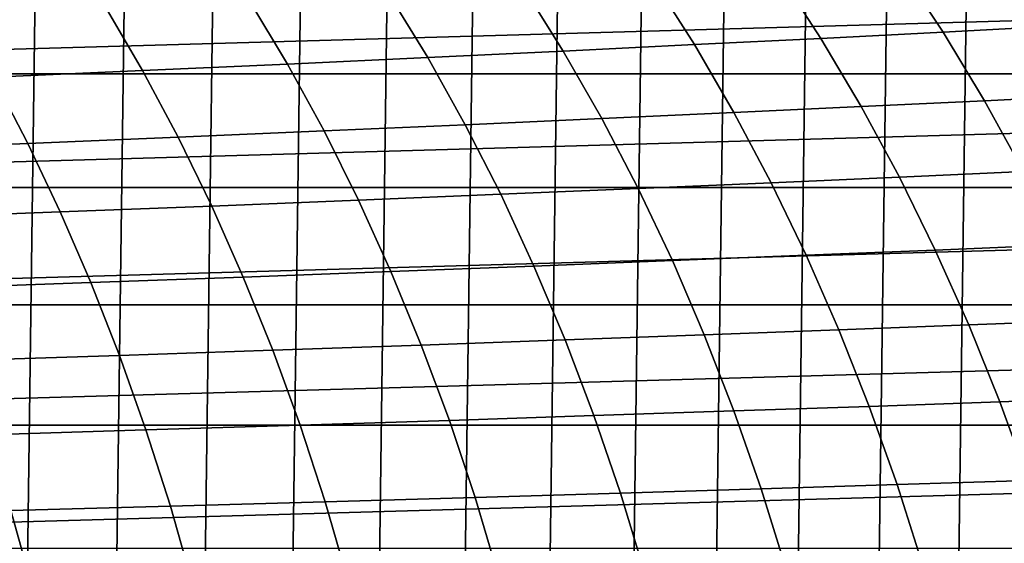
# Model space of a CAD drawing. Header units: metres. Extents: x -166 to 33, y -71 to 34.
# Tile 255 of 256: x 5.63 to 12.3, y 5.34 to 8.88. Entities that reach past the tile are written whole.
import ezdxf

# ---------------------------------------------------------------- set-up
doc = ezdxf.new("R2010")
doc.units = ezdxf.units.M
doc.layers.add('solid_12208131', color=7, linetype='CONTINUOUS')

msp = doc.modelspace()

# ---------------------------------------------------------------- linework, layer by layer
at = {"layer": 'solid_12208131'}
for points in [[(4.690668, -22.960133, -0.2), (5.30349, 22.825026, -0.2), (5.911822, 22.674566, -0.2), (5.303488, -22.825027, -0.2)], [(5.303488, -22.825027, -0.2), (5.911822, 22.674566, -0.2), (6.515336, 22.508831, -0.2), (5.91182, -22.674566, -0.2)], [(5.91182, -22.674566, -0.2), (6.515336, 22.508831, -0.2), (7.112642, 22.328314, -0.2), (6.515335, -22.508831, -0.2)], [(6.515335, -22.508831, -0.2), (7.112642, 22.328314, -0.2), (7.703588, 22.133078, -0.2), (7.112641, -22.328314, -0.2)], [(7.112641, -22.328314, -0.2), (7.703588, 22.133078, -0.2), (8.288025, 21.923267, -0.2), (7.703587, -22.133078, -0.2)], [(7.703587, -22.133078, -0.2), (8.288025, 21.923267, -0.2), (8.865869, 21.698912, -0.2), (8.288024, -21.923267, -0.2)], [(8.288024, -21.923267, -0.2), (8.865869, 21.698912, -0.2), (9.436847, 21.460112, -0.2), (8.865868, -21.698912, -0.2)], [(8.865868, -21.698912, -0.2), (9.436847, 21.460112, -0.2), (10.001131, 21.20686, -0.2), (9.436847, -21.460112, -0.2)], [(9.436847, -21.460112, -0.2), (10.001131, 21.20686, -0.2), (10.558856, 20.939127, -0.2), (10.00113, -21.20686, -0.2)], [(10.00113, -21.20686, -0.2), (10.558856, 20.939127, -0.2), (11.109608, 20.657166, -0.2), (10.558856, -20.939127, -0.2)], [(10.558856, -20.939127, -0.2), (11.109608, 20.657166, -0.2), (11.653308, 20.361021, -0.2), (11.109608, -20.657166, -0.2)], [(11.109608, -20.657166, -0.2), (11.653308, 20.361021, -0.2), (12.189622, 20.050842, -0.2), (11.653308, -20.361021, -0.2)], [(11.653308, -20.361021, -0.2), (12.189622, 20.050842, -0.2), (12.718188, 19.726845, -0.2), (12.189622, -20.050842, -0.2)], [(12.189622, -20.050842, -0.2), (12.718188, 19.726845, -0.2), (13.238109, 19.389509, -0.2), (12.718188, -19.726845, -0.2)], [(27.860229, 10.054936, 136.199997), (2.679638, 9.336837, 136.199997), (2.167292, 8.586879, 136.199997), (28.414944, 9.334736, 136.199997)], [(28.414944, 9.334736, 136.199997), (2.167292, 8.586879, 136.199997), (1.699158, 7.810046, 136.199997), (28.926979, 8.584945, 136.199997)], [(11.885603, 8.798812, 213.079941), (12.684377, 8.840466, 211.41951), (12.38269, 9.289886, 211.233368), (11.590273, 9.246165, 212.888657)], [(2.810799, 9.259208, 136.449997), (28.285894, 9.259161, 136.449997), (28.794214, 8.515773, 136.449997), (2.302648, 8.516043, 136.449997)], [(11.057568, 8.756673, 214.730743), (11.885603, 8.798812, 213.079941), (11.590273, 9.246165, 212.888657), (10.768733, 9.201936, 214.534348)], [(9.311383, 8.670831, 218.001114), (10.199688, 8.714022, 216.371338), (9.917491, 9.15717, 216.169861), (9.035962, 9.11184, 217.794617)], [(10.199688, 8.714022, 216.371338), (11.057568, 8.756673, 214.730743), (10.768733, 9.201936, 214.534348), (9.917491, 9.15717, 216.169861)], [(8.392093, 8.627081, 219.619461), (9.311383, 8.670831, 218.001114), (9.035962, 9.11184, 217.794617), (8.123588, 9.065923, 219.408005)], [(6.459685, 8.538154, 222.81723), (7.44155, 8.582821, 221.225296), (7.180088, 9.019467, 221.008972), (6.205396, 8.972581, 222.596115)], [(7.44155, 8.582821, 221.225296), (8.392093, 8.627081, 219.619461), (8.123588, 9.065923, 219.408005), (7.180088, 9.019467, 221.008972)], [(5.446432, 8.49318, 224.39386), (6.459685, 8.538154, 222.81723), (6.205396, 8.972581, 222.596115), (5.19945, 8.925369, 224.168045)], [(12.165757, 8.334355, 213.26178), (12.970578, 8.373855, 211.596466), (12.684377, 8.840466, 211.41951), (11.885603, 8.798812, 213.079941)], [(10.467348, 8.253949, 216.562851), (11.331541, 8.294395, 214.91745), (11.057568, 8.756673, 214.730743), (10.199688, 8.714022, 216.371338)], [(11.331541, 8.294395, 214.91745), (12.165757, 8.334355, 213.26178), (11.885603, 8.798812, 213.079941), (11.057568, 8.756673, 214.730743)], [(9.572595, 8.212991, 218.197403), (10.467348, 8.253949, 216.562851), (10.199688, 8.714022, 216.371338), (9.311383, 8.670831, 218.001114)], [(7.689483, 8.129531, 221.430923), (8.646726, 8.171501, 219.82045), (8.392093, 8.627081, 219.619461), (7.44155, 8.582821, 221.225296)], [(8.646726, 8.171501, 219.82045), (9.572595, 8.212991, 218.197403), (9.311383, 8.670831, 218.001114), (8.392093, 8.627081, 219.619461)], [(28.926979, 8.584945, 136.199997), (1.699158, 7.810046, 136.199997), (1.276332, 7.008284, 136.199997), (29.394899, 7.80814, 136.199997)], [(6.700793, 8.087177, 223.027405), (7.689483, 8.129531, 221.430923), (7.44155, 8.582821, 221.225296), (6.459685, 8.538154, 222.81723)], [(2.302648, 8.516043, 136.449997), (28.794214, 8.515773, 136.449997), (29.258768, 7.745565, 136.449997), (1.838218, 7.746027, 136.449997)], [(4.6288, 8.001704, 226.172836), (5.680589, 8.044537, 224.608505), (5.446432, 8.49318, 224.39386), (4.401726, 8.448002, 225.953796)], [(5.680589, 8.044537, 224.608505), (6.700793, 8.087177, 223.027405), (6.459685, 8.538154, 222.81723), (5.446432, 8.49318, 224.39386)], [(12.430285, 7.853777, 213.433853), (13.240833, 7.891037, 211.763916), (12.970578, 8.373855, 211.596466), (12.165757, 8.334355, 213.26178)], [(10.720044, 7.777926, 216.74408), (11.590217, 7.816082, 215.094116), (11.331541, 8.294395, 214.91745), (10.467348, 8.253949, 216.562851)], [(11.590217, 7.816082, 215.094116), (12.430285, 7.853777, 213.433853), (12.165757, 8.334355, 213.26178), (11.331541, 8.294395, 214.91745)], [(8.887088, 7.700145, 220.010651), (9.819186, 7.739286, 218.383133), (9.572595, 8.212991, 218.197403), (8.646726, 8.171501, 219.82045)], [(9.819186, 7.739286, 218.383133), (10.720044, 7.777926, 216.74408), (10.467348, 8.253949, 216.562851), (9.572595, 8.212991, 218.197403)], [(7.9235, 7.660554, 221.625488), (8.887088, 7.700145, 220.010651), (8.646726, 8.171501, 219.82045), (7.689483, 8.129531, 221.430923)], [(5.901561, 7.580384, 224.8116), (6.928348, 7.620604, 223.226273), (6.700793, 8.087177, 223.027405), (5.680589, 8.044537, 224.608505)], [(6.928348, 7.620604, 223.226273), (7.9235, 7.660554, 221.625488), (7.689483, 8.129531, 221.430923), (6.700793, 8.087177, 223.027405)], [(4.843065, 7.539988, 226.380066), (5.901561, 7.580384, 224.8116), (5.680589, 8.044537, 224.608505), (4.6288, 8.001704, 226.172836)], [(10.957353, 7.286921, 216.914673), (11.833157, 7.322705, 215.260422), (11.590217, 7.816082, 215.094116), (10.720044, 7.777926, 216.74408)], [(11.833157, 7.322705, 215.260422), (12.678739, 7.358057, 213.59584), (12.430285, 7.853777, 213.433853), (11.590217, 7.816082, 215.094116)], [(29.394899, 7.80814, 136.199997), (1.276332, 7.008284, 136.199997), (0.900032, 6.183377, 136.199997), (29.817556, 7.006279, 136.199997)], [(1.838218, 7.746027, 136.449997), (29.258768, 7.745565, 136.449997), (29.677954, 6.951514, 136.449997), (1.419089, 6.952049, 136.449997)], [(10.050743, 7.250682, 218.557968), (10.957353, 7.286921, 216.914673), (10.720044, 7.777926, 216.74408), (9.819186, 7.739286, 218.383133)], [(8.143214, 7.176845, 221.808624), (9.112778, 7.213974, 220.189667), (8.887088, 7.700145, 220.010651), (7.9235, 7.660554, 221.625488)], [(9.112778, 7.213974, 220.189667), (10.050743, 7.250682, 218.557968), (9.819186, 7.739286, 218.383133), (8.887088, 7.700145, 220.010651)], [(6.108987, 7.101668, 225.002747), (7.141975, 7.139381, 223.413452), (6.928348, 7.620604, 223.226273), (5.901561, 7.580384, 224.8116)], [(7.141975, 7.139381, 223.413452), (8.143214, 7.176845, 221.808624), (7.9235, 7.660554, 221.625488), (6.928348, 7.620604, 223.226273)], [(5.044173, 7.063792, 226.575134), (6.108987, 7.101668, 225.002747), (5.901561, 7.580384, 224.8116), (4.843065, 7.539988, 226.380066)], [(12.060133, 6.815247, 215.415604), (12.910864, 6.84818, 213.746994), (12.678739, 7.358057, 213.59584), (11.833157, 7.322705, 215.260422)], [(10.267087, 6.748151, 218.72113), (11.179069, 6.781911, 217.073868), (10.957353, 7.286921, 216.914673), (10.050743, 7.250682, 218.557968)], [(11.179069, 6.781911, 217.073868), (12.060133, 6.815247, 215.415604), (11.833157, 7.322705, 215.260422), (10.957353, 7.286921, 216.914673)], [(8.348497, 6.679366, 221.979538), (9.323642, 6.713953, 220.35675), (9.112778, 7.213974, 220.189667), (8.143214, 7.176845, 221.808624)], [(9.323642, 6.713953, 220.35675), (10.267087, 6.748151, 218.72113), (10.050743, 7.250682, 218.557968), (9.112778, 7.213974, 220.189667)], [(7.341575, 6.644469, 223.58815), (8.348497, 6.679366, 221.979538), (8.143214, 7.176845, 221.808624), (7.141975, 7.139381, 223.413452)], [(5.232081, 6.574063, 226.757172), (6.302795, 6.609341, 225.181152), (6.108987, 7.101668, 225.002747), (5.044173, 7.063792, 226.575134)], [(6.302795, 6.609341, 225.181152), (7.341575, 6.644469, 223.58815), (7.141975, 7.139381, 223.413452), (6.108987, 7.101668, 225.002747)], [(29.817556, 7.006279, 136.199997), (0.900032, 6.183377, 136.199997), (0.571338, 5.337344, 136.199997), (30.193707, 6.181185, 136.199997)], [(1.419089, 6.952049, 136.449997), (29.677954, 6.951514, 136.449997), (30.050497, 6.136029, 136.449997), (1.046532, 6.136448, 136.449997)], [(11.384765, 6.263861, 217.221329), (12.270705, 6.294677, 215.559357), (12.060133, 6.815247, 215.415604), (11.179069, 6.781911, 217.073868)], [(12.270705, 6.294677, 215.559357), (13.12621, 6.325121, 213.887009), (12.910864, 6.84818, 213.746994), (12.060133, 6.815247, 215.415604)], [(9.51928, 6.201038, 220.511505), (10.467804, 6.232652, 218.872269), (10.267087, 6.748151, 218.72113), (9.323642, 6.713953, 220.35675)], [(10.467804, 6.232652, 218.872269), (11.384765, 6.263861, 217.221329), (11.179069, 6.781911, 217.073868), (10.267087, 6.748151, 218.72113)], [(7.526771, 6.136809, 223.749969), (8.538962, 6.169066, 222.137863), (8.348497, 6.679366, 221.979538), (7.341575, 6.644469, 223.58815)], [(8.538962, 6.169066, 222.137863), (9.51928, 6.201038, 220.511505), (9.323642, 6.713953, 220.35675), (8.348497, 6.679366, 221.979538)], [(5.40644, 6.071736, 226.925797), (6.482623, 6.104341, 225.346405), (6.302795, 6.609341, 225.181152), (5.232081, 6.574063, 226.757172)], [(6.482623, 6.104341, 225.346405), (7.526771, 6.136809, 223.749969), (7.341575, 6.644469, 223.58815), (6.302795, 6.609341, 225.181152)], [(11.5738, 5.733727, 217.357101), (12.464233, 5.761959, 215.691727), (12.270705, 6.294677, 215.559357), (11.384765, 6.263861, 217.221329)], [(12.464233, 5.761959, 215.691727), (13.324136, 5.789847, 214.015915), (13.12621, 6.325121, 213.887009), (12.270705, 6.294677, 215.559357)], [(9.69905, 5.676175, 220.653992), (10.652252, 5.705136, 219.011429), (10.467804, 6.232652, 218.872269), (9.51928, 6.201038, 220.511505)], [(10.652252, 5.705136, 219.011429), (11.5738, 5.733727, 217.357101), (11.384765, 6.263861, 217.221329), (10.467804, 6.232652, 218.872269)], [(30.193707, 6.181185, 136.199997), (0.571338, 5.337344, 136.199997), (0.291256, 4.473136, 136.199997), (30.522329, 5.334952, 136.199997)], [(7.69692, 5.617337, 223.898956), (8.713966, 5.646885, 222.28363), (8.538962, 6.169066, 222.137863), (7.526771, 6.136809, 223.749969)], [(8.713966, 5.646885, 222.28363), (9.69905, 5.676175, 220.653992), (9.51928, 6.201038, 220.511505), (8.538962, 6.169066, 222.137863)], [(1.046532, 6.136448, 136.449997), (30.050497, 6.136029, 136.449997), (30.375845, 5.30016, 136.449997), (0.721105, 5.300324, 136.449997)], [(5.566606, 5.557733, 227.081055), (6.647828, 5.587597, 225.498566), (6.482623, 6.104341, 225.346405), (5.40644, 6.071736, 226.925797)], [(6.647828, 5.587597, 225.498566), (7.69692, 5.617337, 223.898956), (7.526771, 6.136809, 223.749969), (6.482623, 6.104341, 225.346405)], [(11.745738, 5.192473, 217.480865), (12.640268, 5.218058, 215.812378), (12.464233, 5.761959, 215.691727), (11.5738, 5.733727, 217.357101)], [(8.873109, 5.113771, 222.416489), (9.862537, 5.140314, 220.783875), (9.69905, 5.676175, 220.653992), (8.713966, 5.646885, 222.28363)], [(9.862537, 5.140314, 220.783875), (10.820007, 5.166562, 219.13826), (10.652252, 5.705136, 219.011429), (9.69905, 5.676175, 220.653992)], [(10.820007, 5.166562, 219.13826), (11.745738, 5.192473, 217.480865), (11.5738, 5.733727, 217.357101), (10.652252, 5.705136, 219.011429)], [(6.798034, 5.060045, 225.637238), (7.851636, 5.086995, 224.034744), (7.69692, 5.617337, 223.898956), (6.647828, 5.587597, 225.498566)], [(7.851636, 5.086995, 224.034744), (8.873109, 5.113771, 222.416489), (8.713966, 5.646885, 222.28363), (7.69692, 5.617337, 223.898956)], [(4.5941, 5.005874, 228.789352), (5.712217, 5.032985, 227.222565), (5.566606, 5.557733, 227.081055), (4.453172, 5.527812, 228.645065)], [(5.712217, 5.032985, 227.222565), (6.798034, 5.060045, 225.637238), (6.647828, 5.587597, 225.498566), (5.566606, 5.557733, 227.081055)]]:
    msp.add_3dface(points, dxfattribs=at)

doc.saveas('drawing.dxf')
